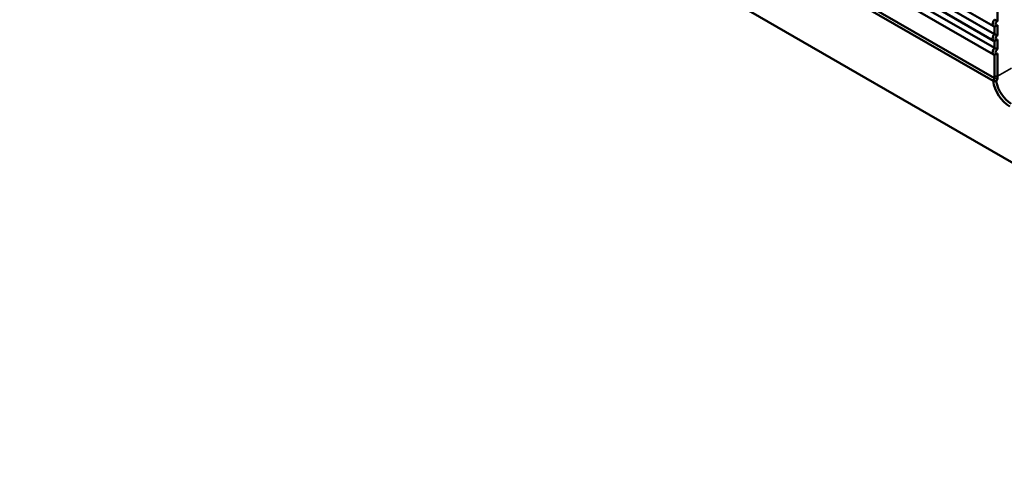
# Model space of a CAD drawing. Header units: millimetres. Extents: x 0 to 2686, y -94 to 594.
# Tile 10 of 19: x 604 to 717, y 121 to 172. Entities that reach past the tile are written whole.
import ezdxf

# ---------------------------------------------------------------- set-up
doc = ezdxf.new("R2010")
doc.units = ezdxf.units.MM
doc.layers.add('Sichtbar (ISO)', color=7, linetype='Continuous', lineweight=50)
doc.layers.add('Sichtbar schmal (ISO)', color=7, linetype='Continuous', lineweight=35)

msp = doc.modelspace()

# ---------------------------------------------------------------- linework, layer by layer
at = {"layer": 'Sichtbar (ISO)'}
for p, q in [((778.039, 121.436), (603.843, 222.008)), ((716.125, 171.66), (665.92, 200.646)), ((716.125, 170.004), (665.92, 198.99)), ((666.015, 199.752), (716.22, 170.767)), ((666.015, 198.152), (716.22, 169.166)), ((716.125, 168.404), (665.92, 197.389)), ((665.806, 194.399), (716.075, 165.376)), ((666.009, 194.69), (716.225, 165.697)), ((716.573, 173.348), (716.573, 172.268)), ((716.22, 170.767), (716.22, 171.635)), ((716.573, 171.789), (716.573, 170.612)), ((716.22, 169.166), (716.22, 169.979)), ((716.573, 170.133), (716.573, 169.012)), ((716.22, 165.905), (716.22, 168.378)), ((716.573, 168.533), (716.573, 165.905)), ((716.225, 165.697), (716.228, 165.692))]:
    msp.add_line(p, q, dxfattribs=at)
for centre, major_axis, start_param, end_param in [((716.396, 172.131), (-0.272, -0.471), 4.405013, 6.5905613), ((716.573, 172.029), (-0.147, -0.254), 3.9269908, 7.0685835), ((716.396, 170.475), (-0.272, -0.471), 4.405013, 6.5905613), ((716.573, 170.373), (-0.147, -0.254), 3.9269908, 7.0685835), ((716.396, 168.874), (-0.272, -0.471), 4.405013, 6.5905613), ((716.573, 168.772), (-0.147, -0.254), 3.9269908, 7.0685835), ((718.164, 164.782), (-1.375, 2.382), 0.7853982, 0.8779862), ((718.341, 164.884), (1.25, -2.165), 3.9269908, 4.0690391), ((717.987, 164.68), (-1.375, 2.382), 0.9682333, 2.3561945), ((718.164, 164.782), (1.25, -2.165), 4.1606722, 5.4977871)]:
    msp.add_ellipse(centre, major_axis=major_axis, ratio=0.5773503, start_param=start_param, end_param=end_param, dxfattribs=at)
for points, degree in [([(716.573, 172.268), (716.44, 172.345), (716.22, 172.423)], 2), ([(716.573, 171.789), (716.44, 171.712), (716.22, 171.635)], 2), ([(716.573, 170.612), (716.44, 170.689), (716.22, 170.767)], 2), ([(716.573, 170.133), (716.44, 170.056), (716.22, 169.979)], 2), ([(716.573, 169.012), (716.44, 169.089), (716.22, 169.166)], 2), ([(716.573, 168.533), (716.44, 168.455), (716.22, 168.378)], 2), ([(716.075, 165.376), (716.081, 165.38), (716.087, 165.384), (716.093, 165.388)], 3), ([(716.445, 165.302), (716.335, 165.332), (716.217, 165.36), (716.093, 165.388)], 3)]:
    msp.add_open_spline(points, degree=degree, dxfattribs=at)
for points, knots in [([(716.093, 165.388), (716.114, 165.44), (716.135, 165.492), (716.179, 165.595), (716.202, 165.646), (716.225, 165.697)], [-0.067588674, -0.067588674, -0.067588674, -0.067588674, -0.033794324, -0.033794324, 0, 0, 0, 0]), ([(716.591, 165.606), (716.536, 165.62), (716.48, 165.634), (716.359, 165.663), (716.293, 165.678), (716.228, 165.692)], [0, 0, 0, 0, 0.034798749, 0.034798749, 0.075277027, 0.075277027, 0.075277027, 0.075277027]), ([(716.591, 165.606), (716.565, 165.556), (716.54, 165.505), (716.491, 165.404), (716.468, 165.353), (716.445, 165.302)], [0.000000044, 0.000000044, 0.000000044, 0.000000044, 0.033916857, 0.033916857, 0.067832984, 0.067832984, 0.067832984, 0.067832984])]:
    msp.add_open_spline(points, degree=3, knots=knots, dxfattribs=at)
at = {"layer": 'Sichtbar schmal (ISO)'}
for p, q in [((716.573, 165.905), (716.22, 165.905)), ((718.195, 166.841), (716.573, 165.905))]:
    msp.add_line(p, q, dxfattribs=at)

doc.saveas('drawing.dxf')
